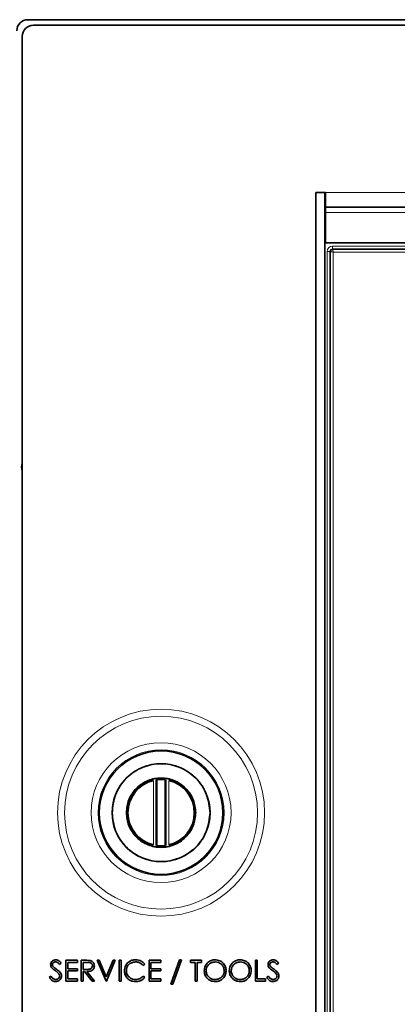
# Model space of a CAD drawing. Header units: millimetres. Extents: x 0 to 1118, y 0 to 864.
# Tile 18 of 86: x 495 to 512, y 172 to 215. Entities that reach past the tile are written whole.
import ezdxf

# ---------------------------------------------------------------- set-up
doc = ezdxf.new("R2010")
doc.units = ezdxf.units.MM
doc.layers.add('ALPHAREV', color=7, linetype='Continuous', lineweight=25)
doc.styles.add('SLDTEXTSTYLE0', font='TXT', dxfattribs={"width": 0.605})
doc.dimstyles.new('SLDDIMSTYLE2', dxfattribs={"dimtxt": 3.175, "dimasz": 4.572, "dimexe": 0, "dimexo": 0.0625, "dimgap": 0.79375, "dimtad": 0, "dimtih": 1, "dimtoh": 1, "dimdec": 1, "dimlfac": 4, "dimrnd": 1e-09, "dimzin": 12, "dimdsep": 46, "dimtxsty": 'SLDTEXTSTYLE0', "dimsah": 1, "dimcen": 0.09, "dimadec": 0, "dimazin": 3, "dimtfac": 1, "dimtofl": 0, "dimtmove": 0, "dimatfit": 3, "dimfxl": 1, "dimfrac": 2, "dimtolj": 1, "dimtzin": 12, "dimarcsym": 0})

# ---------------------------------------------------------------- blocks, each defined once
blk = doc.blocks.new('_D_6')
at = {"layer": 'ALPHAREV'}
for p, q in [((494.068, 215.48), (364.127, 215.48)), ((365.727, 215.48), (365.727, 176.938)), ((366.94, 176.21), (365.849, 176.21)), ((365.849, 176.21), (365.849, 171.337)), ((375.429, 176.21), (376.52, 176.21)), ((376.52, 176.21), (376.52, 171.337)), ((365.849, 171.337), (366.94, 171.337)), ((376.52, 171.337), (375.429, 171.337)), ((365.727, 132.068), (365.727, 170.61)), ((479.003, 132.068), (364.127, 132.068))]:
    blk.add_line(p, q, dxfattribs=at)
for points in [[(365.727, 215.48), (364.965, 210.908), (366.489, 210.908)], [(365.727, 132.068), (366.489, 136.64), (364.965, 136.64)]]:
    blk.add_solid(points, dxfattribs=at)
at = {"layer": 'ALPHAREV', "char_height": 3.175, "attachment_point": 1, "style": 'SLDTEXTSTYLE0'}
for s, insert in [('333.6', (353.843, 175.43)), ('13.1', (366.94, 175.43))]:
    blk.add_mtext(s, dxfattribs=dict(at, insert=insert))

msp = doc.modelspace()

# ---------------------------------------------------------------- linework, layer by layer
at = {"color": 7, "linetype": 'Continuous', "lineweight": 35}
for p, q in [((559.787833, 215.479547), (495.667833, 215.479547)), ((559.032833, 215.229547), (495.912833, 215.229547)), ((495.412833, 214.729547), (495.412833, 145.592047)), ((508.472833, 207.785797), (508.472833, 152.535797)), ((508.872833, 207.785797), (508.472833, 207.785797)), ((508.902833, 207.785797), (508.472833, 207.785797)), ((508.872833, 207.785797), (508.872833, 152.535797)), ((508.902833, 207.135797), (508.902833, 207.785797)), ((508.872833, 207.120472), (508.902833, 207.120472)), ((508.872833, 207.100045), (508.902833, 207.100045)), ((546.042833, 207.135797), (508.902833, 207.135797)), ((508.902833, 207.135797), (508.902833, 206.885797)), ((508.902833, 205.535797), (508.902833, 206.885797)), ((508.872833, 206.092221), (508.902833, 206.102889)), ((546.042833, 205.535797), (508.902833, 205.535797)), ((501.373727, 178.701788), (501.373727, 181.619806)), ((501.3921, 181.622415), (501.3921, 178.699178)), ((501.788566, 178.699178), (501.788566, 181.622415)), ((501.806939, 181.619806), (501.806939, 178.701788)), ((497.148333, 173.453831), (497.073203, 173.396881)), ((497.350162, 173.586838), (497.872545, 173.586838)), ((497.350162, 172.660797), (497.350162, 173.586838)), ((497.433269, 173.49186), (497.433269, 173.206924)), ((497.872545, 173.49186), (497.433269, 173.49186)), ((497.872545, 173.586838), (497.872545, 173.49186)), ((498.038757, 173.586838), (498.224077, 173.586838)), ((498.038757, 172.660797), (498.038757, 173.586838)), ((498.121864, 173.49186), (498.121864, 173.183179)), ((498.295496, 173.49186), (498.121864, 173.49186)), ((498.751097, 173.586838), (498.84014, 173.586838)), ((499.142884, 172.660797), (498.751097, 173.586838)), ((498.84014, 173.586838), (499.14882, 172.857061)), ((499.14882, 172.857061), (499.457501, 173.586838)), ((499.546543, 173.586838), (499.154756, 172.660797)), ((499.457501, 173.586838), (499.546543, 173.586838)), ((499.724628, 173.586838), (499.807734, 173.586838)), ((499.724628, 172.660797), (499.724628, 173.586838)), ((499.807734, 173.586838), (499.807734, 172.660797)), ((500.864372, 173.416916), (500.791654, 173.361264)), ((501.054329, 173.586838), (501.576711, 173.586838)), ((501.054329, 172.660797), (501.054329, 173.586838)), ((501.137435, 173.49186), (501.137435, 173.206924)), ((501.576711, 173.49186), (501.137435, 173.49186)), ((501.576711, 173.586838), (501.576711, 173.49186)), ((502.02786, 172.530201), (502.415195, 173.610583)), ((502.502753, 173.610583), (502.115418, 172.530201)), ((502.415195, 173.610583), (502.502753, 173.610583)), ((502.906412, 173.586838), (503.393178, 173.586838)), ((502.906412, 173.49186), (502.906412, 173.586838)), ((503.108242, 173.49186), (502.906412, 173.49186)), ((503.108242, 172.660797), (503.108242, 173.49186)), ((503.191348, 173.49186), (503.191348, 172.660797)), ((503.393178, 173.49186), (503.191348, 173.49186)), ((503.393178, 173.586838), (503.393178, 173.49186)), ((505.791388, 173.586838), (505.874495, 173.586838)), ((505.791388, 172.660797), (505.791388, 173.586838)), ((505.874495, 173.586838), (505.874495, 172.755775)), ((506.824281, 173.453831), (506.749151, 173.396881)), ((496.614078, 172.839438), (496.692361, 172.886371)), ((497.433269, 173.206924), (497.872545, 173.206924)), ((497.433269, 173.111945), (497.433269, 172.755775)), ((497.872545, 173.111945), (497.433269, 173.111945)), ((497.872545, 173.206924), (497.872545, 173.111945)), ((498.121864, 173.183179), (498.291415, 173.181881)), ((498.121864, 173.088201), (498.121864, 172.660797)), ((498.189387, 173.088201), (498.121864, 173.088201)), ((498.529604, 172.660797), (498.189387, 173.088201)), ((498.292157, 173.088201), (498.632374, 172.660797)), ((500.791654, 172.886371), (500.864372, 172.831276)), ((501.137435, 173.206924), (501.576711, 173.206924)), ((501.137435, 173.111945), (501.137435, 172.755775)), ((501.576711, 173.111945), (501.137435, 173.111945)), ((501.576711, 173.206924), (501.576711, 173.111945)), ((506.290026, 172.839438), (506.368309, 172.886371)), ((497.872545, 172.660797), (497.350162, 172.660797)), ((497.433269, 172.755775), (497.872545, 172.755775)), ((497.872545, 172.755775), (497.872545, 172.660797)), ((498.121864, 172.660797), (498.038757, 172.660797)), ((498.632374, 172.660797), (498.529604, 172.660797)), ((499.154756, 172.660797), (499.142884, 172.660797)), ((499.807734, 172.660797), (499.724628, 172.660797)), ((501.576711, 172.660797), (501.054329, 172.660797)), ((501.137435, 172.755775), (501.576711, 172.755775)), ((501.576711, 172.755775), (501.576711, 172.660797)), ((502.115418, 172.530201), (502.02786, 172.530201)), ((503.191348, 172.660797), (503.108242, 172.660797)), ((506.230664, 172.660797), (505.791388, 172.660797)), ((505.874495, 172.755775), (506.230664, 172.755775)), ((506.230664, 172.755775), (506.230664, 172.660797))]:
    msp.add_line(p, q, dxfattribs=at)
at = {"color": 7, "linetype": 'Continuous', "lineweight": 18}
for p, q in [((508.902833, 207.785797), (546.042833, 207.785797)), ((508.902833, 206.885797), (546.042833, 206.885797)), ((508.872833, 205.908775), (508.902833, 205.922)), ((508.902833, 205.784576), (508.872833, 205.768393)), ((509.222833, 205.399092), (545.722833, 205.399092)), ((509.222833, 205.399092), (509.222833, 205.274264)), ((509.222833, 205.274264), (509.222833, 205.247374)), ((545.722833, 205.274264), (509.222833, 205.274264)), ((509.222833, 205.247374), (545.722833, 205.247374)), ((508.979213, 155.155472), (508.979213, 205.155472)), ((509.104041, 205.155472), (508.979213, 205.155472)), ((509.130931, 205.155472), (509.104041, 205.155472)), ((509.104041, 205.155472), (509.104041, 155.155472)), ((509.130931, 155.155472), (509.130931, 205.155472)), ((509.25576, 205.122545), (509.25576, 155.188398)), ((545.689907, 205.122545), (509.25576, 205.122545)), ((501.248746, 181.595699), (501.248746, 178.725895)), ((501.417097, 181.625588), (501.417097, 178.696005)), ((501.76357, 178.696005), (501.76357, 181.625588)), ((501.93192, 178.725895), (501.93192, 181.595699))]:
    msp.add_line(p, q, dxfattribs=at)
for radius in [4.608461, 4.295961, 3.113782, 2.801282, 2.740617, 2.194348, 1.518641]:
    msp.add_circle((501.590333, 180.160797), radius, dxfattribs=at)
at = {"color": 7, "linetype": 'Continuous', "lineweight": 35}
msp.add_circle((501.590333, 180.160797), 2.75, dxfattribs=at)
for centre, radius, start, end in [((495.667833, 214.979547), 0.5, 90, 180), ((495.912833, 214.729547), 0.5, 90, 180), ((495.910333, 195.543297), 0.5275, 160.5836721, 199.4163279), ((501.590333, 180.160797), 1.475, 103.3903767, 256.6096233), ((501.590333, 180.160797), 1.475, 83.2551308, 96.7448692), ((501.590333, 180.160797), 1.475, 283.3903767, 76.6096233), ((501.590333, 180.160797), 1.475, 263.2551308, 276.7448692)]:
    msp.add_arc(centre, radius, start, end, dxfattribs=at)
at = {"color": 7, "linetype": 'Continuous', "lineweight": 18}
for radius in [0.243621, 0.118792]:
    msp.add_arc((509.222833, 205.155472), radius, 90, 180, dxfattribs=at)
for points, knots in [([(509.130931, 205.155472), (509.132338, 205.167503), (509.13515, 205.191552), (509.156403, 205.221902), (509.186753, 205.243155), (509.210802, 205.245967), (509.222833, 205.247374)], [0, 0, 0, 0, 0.250153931, 0.5, 0.749846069, 1, 1, 1, 1]), ([(509.222833, 205.247374), (509.223319, 205.244915), (509.22406, 205.24116), (509.228254, 205.224671), (509.233796, 205.20346), (509.243065, 205.169141), (509.251527, 205.138082), (509.25576, 205.122545)], [0, 0, 0, 0, 0.241409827, 0.368712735, 0.500411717, 0.750079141, 1, 1, 1, 1]), ([(509.130931, 205.155472), (509.13339, 205.154986), (509.137146, 205.154245), (509.153636, 205.150051), (509.174845, 205.144508), (509.209164, 205.13524), (509.240222, 205.126778), (509.25576, 205.122545)], [0, 0, 0, 0, 0.241429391, 0.368727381, 0.500411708, 0.750079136, 1, 1, 1, 1])]:
    msp.add_open_spline(points, degree=3, knots=knots, dxfattribs=at)
at = {"color": 7, "linetype": 'Continuous', "lineweight": 35}
for points, knots in [([(499.411603, 180.160797), (499.440706, 180.434853), (499.485477, 180.85644), (499.757159, 181.363831), (500.03835, 181.712395), (500.387397, 181.995397), (500.894641, 182.258575), (501.590333, 182.392151), (502.286026, 182.258575), (502.793269, 181.995397), (503.142317, 181.712395), (503.423507, 181.363831), (503.69519, 180.85644), (503.73996, 180.434853), (503.769064, 180.160797)], [0, 0, 0, 0, 0.119728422, 0.18418033, 0.25, 0.31581967, 0.380271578, 0.5, 0.619728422, 0.68418033, 0.75, 0.81581967, 0.880271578, 1, 1, 1, 1]), ([(503.133974, 180.160797), (503.113354, 180.354967), (503.081634, 180.653663), (502.889146, 181.013152), (502.689921, 181.260112), (502.442619, 181.46062), (502.083235, 181.647083), (501.590333, 181.741722), (501.097432, 181.647083), (500.738047, 181.46062), (500.490745, 181.260112), (500.29152, 181.013152), (500.099032, 180.653663), (500.067312, 180.354967), (500.046692, 180.160797)], [0, 0, 0, 0, 0.119728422, 0.18418033, 0.25, 0.31581967, 0.380271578, 0.5, 0.619728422, 0.68418033, 0.75, 0.81581967, 0.880271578, 1, 1, 1, 1]), ([(501.3921, 181.622415), (501.392422, 181.622459), (501.393066, 181.622547), (501.397449, 181.623134), (501.403821, 181.623963), (501.410777, 181.624834), (501.415337, 181.625378), (501.417097, 181.625588)], [0, 0, 0, 0, 0.21487979, 0.42972492, 0.645543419, 0.86316929, 1, 1, 1, 1]), ([(501.76357, 181.625588), (501.766398, 181.625249), (501.772054, 181.62457), (501.779581, 181.62361), (501.785236, 181.622866), (501.788104, 181.622478), (501.788442, 181.622432), (501.788566, 181.622415)], [0, 0, 0, 0, 0.219155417, 0.438325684, 0.656971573, 0.874006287, 1, 1, 1, 1]), ([(503.769064, 180.160797), (503.73996, 179.88674), (503.69519, 179.465154), (503.423507, 178.957762), (503.142317, 178.609198), (502.793269, 178.326197), (502.286026, 178.063018), (501.590333, 177.929443), (500.894641, 178.063018), (500.387397, 178.326197), (500.03835, 178.609198), (499.757159, 178.957762), (499.485477, 179.465154), (499.440706, 179.88674), (499.411603, 180.160797)], [0, 0, 0, 0, 0.119728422, 0.18418033, 0.25, 0.31581967, 0.380271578, 0.5, 0.619728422, 0.68418033, 0.75, 0.81581967, 0.880271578, 1, 1, 1, 1]), ([(500.046692, 180.160797), (500.067312, 179.966626), (500.099032, 179.66793), (500.29152, 179.308441), (500.490745, 179.061482), (500.738047, 178.860974), (501.097432, 178.67451), (501.590333, 178.579871), (502.083235, 178.67451), (502.442619, 178.860974), (502.689921, 179.061482), (502.889146, 179.308441), (503.081634, 179.66793), (503.113354, 179.966626), (503.133974, 180.160797)], [0, 0, 0, 0, 0.1197284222, 0.1841803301, 0.25, 0.3158196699, 0.3802715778, 0.5, 0.6197284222, 0.6841803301, 0.75, 0.8158196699, 0.8802715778, 1, 1, 1, 1]), ([(501.417097, 178.696005), (501.414269, 178.696345), (501.408612, 178.697024), (501.401085, 178.697983), (501.395431, 178.698728), (501.392563, 178.699115), (501.392225, 178.699161), (501.3921, 178.699178)], [0, 0, 0, 0, 0.219155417, 0.438325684, 0.656971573, 0.874006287, 1, 1, 1, 1]), ([(501.788566, 178.699178), (501.788244, 178.699134), (501.7876, 178.699047), (501.783217, 178.698459), (501.776845, 178.697631), (501.769889, 178.696759), (501.76533, 178.696215), (501.76357, 178.696005)], [0, 0, 0, 0, 0.21487979, 0.42972492, 0.645543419, 0.86316929, 1, 1, 1, 1]), ([(496.673439, 173.39447), (496.677503, 173.427319), (496.685627, 173.493), (496.748592, 173.564645), (496.824337, 173.604028), (496.87585, 173.608398), (496.901611, 173.610583)], [0, 0, 0, 0, 0.279474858, 0.558802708, 0.779357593, 1, 1, 1, 1]), ([(496.725195, 173.253486), (496.708853, 173.277498), (496.67966, 173.320391), (496.675341, 173.371828), (496.673439, 173.39447)], [0, 0, 0, 0, 0.5598216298, 1, 1, 1, 1]), ([(496.876939, 173.127528), (496.846721, 173.148833), (496.792801, 173.18685), (496.745839, 173.233138), (496.725195, 173.253486)], [0, 0, 0, 0, 0.560414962, 1, 1, 1, 1]), ([(496.892336, 173.515604), (496.873537, 173.514146), (496.835991, 173.511232), (496.790639, 173.482525), (496.761117, 173.442724), (496.75807, 173.413152), (496.756546, 173.398365)], [0, 0, 0, 0, 0.280298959, 0.559831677, 0.779899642, 1, 1, 1, 1]), ([(496.756546, 173.398365), (496.757674, 173.385459), (496.759932, 173.359638), (496.7798, 173.316967), (496.803246, 173.293226), (496.817577, 173.278714)], [0, 0, 0, 0, 0.279818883, 0.559806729, 1, 1, 1, 1]), ([(496.817577, 173.278714), (496.840421, 173.260982), (496.88122, 173.229312), (496.923461, 173.199596), (496.942051, 173.186518)], [0, 0, 0, 0, 0.55990578, 1, 1, 1, 1]), ([(497.073203, 173.396881), (497.047103, 173.430582), (497.010745, 173.477527), (496.941993, 173.511704), (496.908891, 173.514304), (496.892336, 173.515604)], [0, 0, 0, 0, 0.55984659, 0.779866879, 1, 1, 1, 1]), ([(496.901611, 173.610583), (496.930138, 173.607829), (496.987181, 173.602322), (497.076522, 173.547887), (497.121079, 173.489527), (497.148333, 173.453831)], [0, 0, 0, 0, 0.27980312, 0.559490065, 1, 1, 1, 1]), ([(498.224077, 173.586838), (498.26342, 173.586965), (498.333645, 173.587191), (498.403267, 173.578185), (498.433883, 173.574224)], [0, 0, 0, 0, 0.560239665, 1, 1, 1, 1]), ([(498.291415, 173.181881), (498.348386, 173.181928), (498.41968, 173.181988), (498.489701, 173.227523), (498.526658, 173.26993), (498.533109, 173.311652), (498.537395, 173.339375)], [0, 0, 0, 0, 0.499878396, 0.625550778, 0.751197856, 1, 1, 1, 1]), ([(498.620501, 173.339189), (498.618075, 173.309898), (498.613225, 173.251356), (498.567407, 173.173592), (498.463154, 173.095601), (498.362651, 173.091251), (498.292157, 173.088201)], [0, 0, 0, 0, 0.1871149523, 0.3739673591, 0.5608976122, 1, 1, 1, 1]), ([(498.537395, 173.339375), (498.536357, 173.352925), (498.534282, 173.380029), (498.516324, 173.417257), (498.48991, 173.448367), (498.421373, 173.49377), (498.351406, 173.492708), (498.295496, 173.49186)], [0, 0, 0, 0, 0.1253085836, 0.2506326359, 0.3759615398, 0.5013366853, 1, 1, 1, 1]), ([(498.433883, 173.574224), (498.462959, 173.564608), (498.521087, 173.545384), (498.582122, 173.482885), (498.615957, 173.411078), (498.618986, 173.363163), (498.620501, 173.339189)], [0, 0, 0, 0, 0.2798528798, 0.5594917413, 0.7795997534, 1, 1, 1, 1]), ([(499.962075, 173.129197), (499.970485, 173.201799), (499.987307, 173.347025), (500.12445, 173.505918), (500.289334, 173.597925), (500.40331, 173.606362), (500.460341, 173.610583)], [0, 0, 0, 0, 0.279505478, 0.559094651, 0.779381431, 1, 1, 1, 1]), ([(500.455147, 173.515604), (500.395995, 173.508859), (500.277738, 173.495375), (500.140097, 173.394624), (500.057723, 173.262674), (500.049363, 173.169496), (500.045181, 173.12289)], [0, 0, 0, 0, 0.279864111, 0.559495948, 0.779665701, 1, 1, 1, 1]), ([(500.791654, 173.361264), (500.738054, 173.411184), (500.642063, 173.500584), (500.512406, 173.511003), (500.455147, 173.515604)], [0, 0, 0, 0, 0.558387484, 1, 1, 1, 1]), ([(500.460341, 173.610583), (500.549318, 173.600866), (500.708345, 173.5835), (500.81666, 173.467856), (500.864372, 173.416916)], [0, 0, 0, 0, 0.55951064, 1, 1, 1, 1]), ([(503.511901, 173.119736), (503.520468, 173.191186), (503.537596, 173.334047), (503.664432, 173.496664), (503.824293, 173.593792), (503.936588, 173.604986), (503.99273, 173.610583)], [0, 0, 0, 0, 0.279738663, 0.559329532, 0.779682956, 1, 1, 1, 1]), ([(503.996811, 173.515604), (503.938324, 173.508077), (503.821332, 173.493021), (503.687639, 173.389736), (503.607546, 173.258515), (503.599187, 173.166249), (503.595007, 173.120107)], [0, 0, 0, 0, 0.279634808, 0.559347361, 0.77963049, 1, 1, 1, 1]), ([(503.99273, 173.610583), (504.065261, 173.602925), (504.21029, 173.587613), (504.373022, 173.456647), (504.471044, 173.294964), (504.480635, 173.181128), (504.485432, 173.124189)], [0, 0, 0, 0, 0.279728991, 0.559332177, 0.779581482, 1, 1, 1, 1]), ([(504.402326, 173.124374), (504.395218, 173.183183), (504.381004, 173.300784), (504.268223, 173.428143), (504.134954, 173.502299), (504.042852, 173.51117), (503.996811, 173.515604)], [0, 0, 0, 0, 0.279463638, 0.558854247, 0.779475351, 1, 1, 1, 1]), ([(504.6279, 173.119736), (504.636467, 173.191186), (504.653595, 173.334047), (504.78043, 173.496664), (504.940292, 173.593792), (505.052586, 173.604986), (505.108729, 173.610583)], [0, 0, 0, 0, 0.279738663, 0.559329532, 0.779682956, 1, 1, 1, 1]), ([(505.11281, 173.515604), (505.054323, 173.508077), (504.937331, 173.493021), (504.803638, 173.389736), (504.723545, 173.258515), (504.715186, 173.166249), (504.711006, 173.120107)], [0, 0, 0, 0, 0.279634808, 0.559347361, 0.77963049, 1, 1, 1, 1]), ([(505.108729, 173.610583), (505.18126, 173.602925), (505.326289, 173.587613), (505.489021, 173.456647), (505.587043, 173.294964), (505.596634, 173.181128), (505.601431, 173.124189)], [0, 0, 0, 0, 0.279728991, 0.559332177, 0.779581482, 1, 1, 1, 1]), ([(505.518325, 173.124374), (505.511217, 173.183183), (505.497003, 173.300784), (505.384222, 173.428143), (505.250953, 173.502299), (505.158851, 173.51117), (505.11281, 173.515604)], [0, 0, 0, 0, 0.2794636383, 0.5588542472, 0.7794753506, 1, 1, 1, 1]), ([(506.349388, 173.39447), (506.353451, 173.427319), (506.361575, 173.493), (506.42454, 173.564645), (506.500286, 173.604028), (506.551798, 173.608398), (506.577559, 173.610583)], [0, 0, 0, 0, 0.279474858, 0.558802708, 0.779357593, 1, 1, 1, 1]), ([(506.401144, 173.253486), (506.384801, 173.277498), (506.355608, 173.320391), (506.351289, 173.371828), (506.349388, 173.39447)], [0, 0, 0, 0, 0.55982163, 1, 1, 1, 1]), ([(506.552887, 173.127528), (506.522669, 173.148833), (506.468749, 173.18685), (506.421787, 173.233138), (506.401144, 173.253486)], [0, 0, 0, 0, 0.5604149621, 1, 1, 1, 1]), ([(506.568284, 173.515604), (506.549485, 173.514146), (506.51194, 173.511232), (506.466587, 173.482525), (506.437065, 173.442724), (506.434018, 173.413152), (506.432494, 173.398365)], [0, 0, 0, 0, 0.280298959, 0.559831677, 0.779899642, 1, 1, 1, 1]), ([(506.432494, 173.398365), (506.433622, 173.385459), (506.43588, 173.359638), (506.455749, 173.316967), (506.479194, 173.293226), (506.493525, 173.278714)], [0, 0, 0, 0, 0.279818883, 0.559806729, 1, 1, 1, 1]), ([(506.493525, 173.278714), (506.516369, 173.260982), (506.557168, 173.229312), (506.599409, 173.199596), (506.617999, 173.186518)], [0, 0, 0, 0, 0.55990578, 1, 1, 1, 1]), ([(506.749151, 173.396881), (506.723051, 173.430582), (506.686694, 173.477527), (506.617941, 173.511704), (506.584839, 173.514304), (506.568284, 173.515604)], [0, 0, 0, 0, 0.55984659, 0.779866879, 1, 1, 1, 1]), ([(506.577559, 173.610583), (506.606086, 173.607829), (506.663129, 173.602322), (506.75247, 173.547887), (506.797027, 173.489527), (506.824281, 173.453831)], [0, 0, 0, 0, 0.27980312, 0.559490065, 1, 1, 1, 1]), ([(496.895675, 172.637052), (496.861412, 172.640483), (496.792894, 172.647345), (496.687355, 172.717155), (496.641882, 172.79304), (496.614078, 172.839438)], [0, 0, 0, 0, 0.279879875, 0.559702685, 1, 1, 1, 1]), ([(496.692361, 172.886371), (496.719882, 172.844077), (496.75825, 172.785114), (496.836706, 172.738168), (496.876026, 172.734076), (496.895675, 172.732031)], [0, 0, 0, 0, 0.559320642, 0.779781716, 1, 1, 1, 1]), ([(497.043893, 172.979866), (497.015358, 173.010395), (496.964359, 173.064959), (496.903671, 173.108395), (496.876939, 173.127528)], [0, 0, 0, 0, 0.559510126, 1, 1, 1, 1]), ([(496.895675, 172.732031), (496.920528, 172.734615), (496.970208, 172.739781), (497.031148, 172.776913), (497.06975, 172.83031), (497.07465, 172.86942), (497.077099, 172.888968)], [0, 0, 0, 0, 0.280164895, 0.56001772, 0.780088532, 1, 1, 1, 1]), ([(497.160205, 172.88767), (497.154995, 172.849811), (497.144561, 172.773991), (497.070612, 172.693277), (496.985105, 172.644283), (496.925494, 172.639463), (496.895675, 172.637052)], [0, 0, 0, 0, 0.279158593, 0.55907216, 0.779431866, 1, 1, 1, 1]), ([(496.942051, 173.186518), (497.000094, 173.143524), (497.080947, 173.083634), (497.149827, 172.972187), (497.156748, 172.915825), (497.160205, 172.88767)], [0, 0, 0, 0, 0.560136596, 0.78026924, 1, 1, 1, 1]), ([(497.077099, 172.888968), (497.074794, 172.907408), (497.070671, 172.940395), (497.052088, 172.967786), (497.043893, 172.979866)], [0, 0, 0, 0, 0.559023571, 1, 1, 1, 1]), ([(500.079499, 172.798998), (500.041172, 172.855078), (499.972609, 172.955397), (499.965299, 173.07601), (499.962075, 173.129197)], [0, 0, 0, 0, 0.559020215, 1, 1, 1, 1]), ([(500.045181, 173.12289), (500.052223, 173.062985), (500.066309, 172.943162), (500.1824, 172.814077), (500.319974, 172.741893), (500.413898, 172.73532), (500.460898, 172.732031)], [0, 0, 0, 0, 0.27943069, 0.558928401, 0.779286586, 1, 1, 1, 1]), ([(500.461454, 172.637052), (500.379545, 172.643987), (500.233228, 172.656376), (500.126487, 172.755406), (500.079499, 172.798998)], [0, 0, 0, 0, 0.559803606, 1, 1, 1, 1]), ([(500.460898, 172.732031), (500.532503, 172.740768), (500.660651, 172.756403), (500.751548, 172.846582), (500.791654, 172.886371)], [0, 0, 0, 0, 0.558772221, 1, 1, 1, 1]), ([(500.864372, 172.831276), (500.835796, 172.798605), (500.778644, 172.733262), (500.641373, 172.654557), (500.529646, 172.643687), (500.461454, 172.637052)], [0, 0, 0, 0, 0.280391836, 0.560797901, 1, 1, 1, 1]), ([(504.000151, 172.637052), (503.928382, 172.644971), (503.784835, 172.66081), (503.625436, 172.791946), (503.526798, 172.950735), (503.516867, 173.063394), (503.511901, 173.119736)], [0, 0, 0, 0, 0.279669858, 0.559372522, 0.779633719, 1, 1, 1, 1]), ([(503.595007, 173.120107), (503.60207, 173.061736), (503.616201, 172.94494), (503.728221, 172.819191), (503.859333, 172.743166), (503.950975, 172.735743), (503.996811, 172.732031)], [0, 0, 0, 0, 0.279406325, 0.559071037, 0.779458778, 1, 1, 1, 1]), ([(503.996811, 172.732031), (504.055599, 172.7388), (504.173114, 172.752331), (504.309231, 172.85372), (504.38961, 172.985553), (504.398087, 173.078095), (504.402326, 173.124374)], [0, 0, 0, 0, 0.279816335, 0.559351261, 0.779633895, 1, 1, 1, 1]), ([(504.485432, 173.124189), (504.477274, 173.052349), (504.460954, 172.908646), (504.329109, 172.749306), (504.169424, 172.651596), (504.056591, 172.641901), (504.000151, 172.637052)], [0, 0, 0, 0, 0.279626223, 0.559345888, 0.779581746, 1, 1, 1, 1]), ([(505.116149, 172.637052), (505.04438, 172.644971), (504.900834, 172.66081), (504.741435, 172.791946), (504.642797, 172.950735), (504.632866, 173.063394), (504.6279, 173.119736)], [0, 0, 0, 0, 0.279669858, 0.559372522, 0.779633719, 1, 1, 1, 1]), ([(504.711006, 173.120107), (504.718069, 173.061736), (504.7322, 172.94494), (504.84422, 172.819191), (504.975332, 172.743166), (505.066974, 172.735743), (505.11281, 172.732031)], [0, 0, 0, 0, 0.279406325, 0.559071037, 0.779458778, 1, 1, 1, 1]), ([(505.11281, 172.732031), (505.171598, 172.7388), (505.289113, 172.752331), (505.42523, 172.85372), (505.505609, 172.985553), (505.514085, 173.078095), (505.518325, 173.124374)], [0, 0, 0, 0, 0.279816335, 0.559351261, 0.779633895, 1, 1, 1, 1]), ([(505.601431, 173.124189), (505.593273, 173.052349), (505.576953, 172.908646), (505.445108, 172.749306), (505.285423, 172.651596), (505.17259, 172.641901), (505.116149, 172.637052)], [0, 0, 0, 0, 0.2796262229, 0.5593458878, 0.7795817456, 1, 1, 1, 1]), ([(506.571623, 172.637052), (506.53736, 172.640483), (506.468843, 172.647345), (506.363304, 172.717155), (506.31783, 172.79304), (506.290026, 172.839438)], [0, 0, 0, 0, 0.279879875, 0.559702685, 1, 1, 1, 1]), ([(506.368309, 172.886371), (506.39583, 172.844077), (506.434198, 172.785114), (506.512655, 172.738168), (506.551974, 172.734076), (506.571623, 172.732031)], [0, 0, 0, 0, 0.559320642, 0.779781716, 1, 1, 1, 1]), ([(506.719841, 172.979866), (506.691307, 173.010395), (506.640307, 173.064959), (506.579619, 173.108395), (506.552887, 173.127528)], [0, 0, 0, 0, 0.5595101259, 1, 1, 1, 1]), ([(506.571623, 172.732031), (506.596477, 172.734615), (506.646156, 172.739781), (506.707096, 172.776913), (506.745698, 172.83031), (506.750598, 172.86942), (506.753047, 172.888968)], [0, 0, 0, 0, 0.280164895, 0.56001772, 0.780088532, 1, 1, 1, 1]), ([(506.836153, 172.88767), (506.830943, 172.849811), (506.820509, 172.773991), (506.74656, 172.693277), (506.661053, 172.644283), (506.601442, 172.639463), (506.571623, 172.637052)], [0, 0, 0, 0, 0.2791585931, 0.5590721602, 0.779431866, 1, 1, 1, 1]), ([(506.617999, 173.186518), (506.676042, 173.143524), (506.756895, 173.083634), (506.825775, 172.972187), (506.832696, 172.915825), (506.836153, 172.88767)], [0, 0, 0, 0, 0.560136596, 0.78026924, 1, 1, 1, 1]), ([(506.753047, 172.888968), (506.750742, 172.907408), (506.74662, 172.940395), (506.728036, 172.967786), (506.719841, 172.979866)], [0, 0, 0, 0, 0.559023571, 1, 1, 1, 1])]:
    msp.add_open_spline(points, degree=3, knots=knots, dxfattribs=at)

# ---------------------------------------------------------------- dimensions: what is measured, and where the dimension line sits
at = {"layer": 'ALPHAREV'}
dim = msp.add_linear_dim(base=(365.727469, 215.479547), p1=(480.602833, 132.067972), p2=(495.667833, 215.479547), angle=90, dimstyle='SLDDIMSTYLE2', dxfattribs=at)
dim.commit()
dim.dimension.update_dxf_attribs({"geometry": '_D_6', "text_midpoint": (365.727469, 173.773759), "dimtype": 160})

doc.saveas('drawing.dxf')
